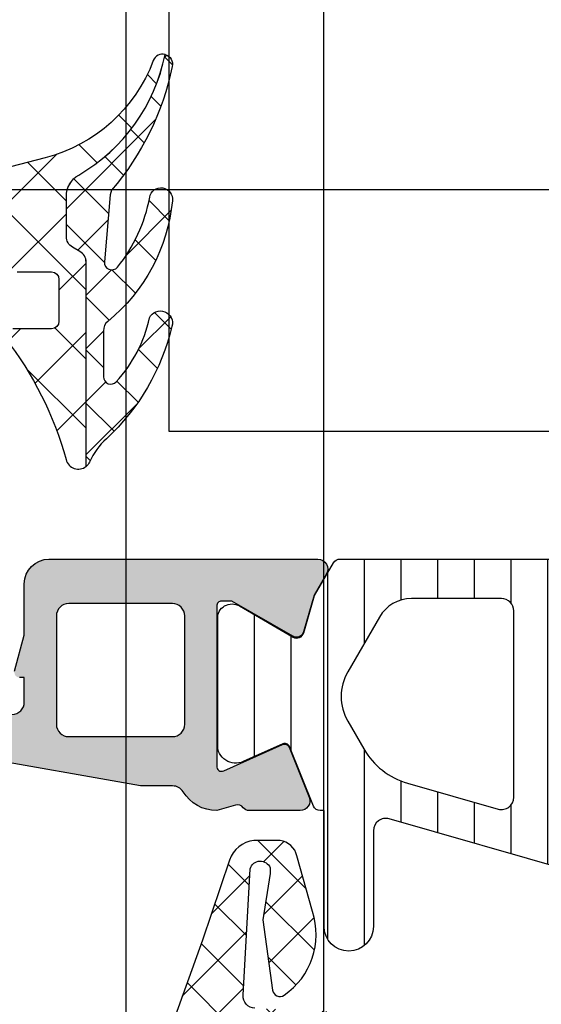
# Model space of a CAD drawing. Header units: millimetres. Extents: x 373037 to 682063, y 76092 to 274210.
# Tile 60 of 256: x 655059 to 655080, y 255485 to 255525. Entities that reach past the tile are written whole.
import ezdxf

# ---------------------------------------------------------------- set-up
doc = ezdxf.new("R2010")
doc.units = ezdxf.units.MM
doc.header["$LTSCALE"] = 100
doc.layers.add('PUDORYS', color=253, linetype='CONTINUOUS')
pattern_1 = [(135, (679960.638258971, 248348.1544064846), (-1.077630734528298, -1.077630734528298), []), (225, (679960.638258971, 248348.1544064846), (1.077630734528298, -1.077630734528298), [])]

msp = doc.modelspace()

# ---------------------------------------------------------------- hatches: boundary and pattern name
at = {"layer": 'PUDORYS', "true_color": 0x939598}
h = msp.add_hatch(dxfattribs=at)
h.set_pattern_fill('ANSI37', color=252, scale=0.625, angle=90, style=0)
h.set_pattern_definition([(135, (679960.638258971, 248348.1544064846), (-1.403165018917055, -1.403165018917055), []), (225, (679960.638258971, 248348.1544064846), (1.403165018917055, -1.403165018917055), [])])
edge = h.paths.add_edge_path()
edge.add_ellipse((655060.4407174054, 255512.0412531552), major_axis=(-5.039467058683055, 0), ratio=1, start_angle=299.7917844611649, end_angle=355.03553873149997, ccw=False)
edge.add_ellipse((655058.0859171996, 255516.1543376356), major_axis=(-0.3000000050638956, 0), ratio=1, start_angle=270.00069262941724, end_angle=299.7921729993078, ccw=False)
edge.add_line((655058.0859135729, 255516.4543376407), (655058.620197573, 255516.4543406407))
edge.add_ellipse((655058.6201988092, 255516.154340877), major_axis=(-0.2999997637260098, 0), ratio=1, start_angle=179.9999548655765, end_angle=270.0002360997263, ccw=False)
edge.add_line((655058.920198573, 255516.1543406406), (655058.920198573, 255514.6043436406))
edge.add_ellipse((655059.2202092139, 255514.6043512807), major_axis=(-0.3000106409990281, 0), ratio=1, start_angle=0.001459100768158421, end_angle=89.99567606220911)
edge.add_line((655059.220186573, 255514.3043406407), (655060.620168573, 255514.3043296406))
edge.add_ellipse((655060.6201657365, 255514.0043398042), major_axis=(-0.2999898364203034, 0), ratio=1, start_angle=180.0003507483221, end_angle=269.99945826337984, ccw=False)
edge.add_line((655060.9201555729, 255514.0043416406), (655060.9201555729, 255512.3043296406))
edge.add_ellipse((655060.6201454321, 255512.3043367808), major_axis=(-0.3000101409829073, 0), ratio=1, start_angle=90.00441943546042, end_angle=179.9986363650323, ccw=False)
edge.add_line((655060.620168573, 255512.0043266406), (655059.056337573, 255512.0043376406))
edge.add_ellipse((655059.0234805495, 255511.7031785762), major_axis=(-0.3029461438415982, 0), ratio=1, start_angle=-96.2264509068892, end_angle=13.4835772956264)
edge.add_ellipse((655047.7075162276, 255502.9982554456), major_axis=(-14.00076634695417, 0), ratio=1, start_angle=195.3017322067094, end_angle=218.0756200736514, ccw=False)
edge.add_ellipse((655061.699754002, 255506.8049690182), major_axis=(-0.5004721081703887, 0), ratio=1, start_angle=12.91760853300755, end_angle=129.8066343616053)
edge.add_line((655062.020155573, 255506.4205016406), (655062.020155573, 255514.7037806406))
edge.add_ellipse((655061.5201558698, 255514.7037801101), major_axis=(-0.4999997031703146, 0), ratio=1, start_angle=180.0000607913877, end_angle=240.0000196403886)
edge.add_line((655061.770155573, 255515.1367926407), (655061.470155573, 255515.3099986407))
edge.add_ellipse((655061.720155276, 255515.7430111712), major_axis=(-0.4999997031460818, 0), ratio=1, start_angle=6.0804727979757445e-05, end_angle=60.000019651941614, ccw=False)
edge.add_line((655061.220155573, 255515.7430106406), (655061.220155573, 255517.3723586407))
edge.add_ellipse((655062.2201549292, 255517.3723594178), major_axis=(-0.9999993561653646, 0), ratio=1, start_angle=-59.94966113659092, end_angle=4.452966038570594e-05, ccw=False)
edge.add_ellipse((655058.0638281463, 255524.5567401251), major_axis=(-7.300023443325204, 0), ratio=1, start_angle=120.0503545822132, end_angle=168.7144463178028)
edge.add_ellipse((655065.1201651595, 255522.7415080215), major_axis=(-0.3999905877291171, 0), ratio=1, start_angle=255.147024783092, end_angle=339.4981705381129)
edge.add_ellipse((655058.7710670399, 255525.115574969), major_axis=(-6.378448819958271, 0), ratio=1, start_angle=104.45259778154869, end_angle=159.4981254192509, ccw=False)
edge.add_line((655060.362993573, 255518.9389756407), (655058.9522865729, 255518.5753886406))
edge.add_line((655058.952286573, 255518.5753886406), (655058.0895855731, 255518.3652756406))
edge.add_ellipse((655059.4201506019, 255513.0286529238), major_axis=(-5.499995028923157, 0), ratio=1, start_angle=-76.0000450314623, end_angle=3.42019121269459e-05)
edge.add_line((655053.9201555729, 255513.0286496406), (655053.9201555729, 255500.6106216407))
edge.add_line((655053.9201555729, 255500.6106216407), (655054.207774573, 255499.2475646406))
edge.add_ellipse((655053.7185482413, 255499.1443320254), major_axis=(-0.4999993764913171, 0), ratio=1, start_angle=130.283751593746, end_angle=191.9153007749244, ccw=False)
edge.add_line((655054.041834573, 255498.7629066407), (655052.185226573, 255497.1892956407))
edge.add_ellipse((655052.6701560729, 255496.6171566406), major_axis=(-0.7499997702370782, 0), ratio=1, start_angle=-49.71629384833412, end_angle=130.2837061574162)
edge.add_line((655053.155085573, 255496.0450176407), (655055.466729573, 255498.0043036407))
edge.add_ellipse((655054.8201574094, 255498.7671552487), major_axis=(-0.9999990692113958, 0), ratio=1, start_angle=130.2836986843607, end_angle=191.9152478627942)
edge.add_line((655055.7986105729, 255498.9736196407), (655055.4201555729, 255500.7671566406))
edge.add_line((655055.4201555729, 255500.7671566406), (655055.4201555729, 255512.4773576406))
h = msp.add_hatch(dxfattribs=at)
h.set_pattern_fill('ANSI37', color=252, scale=0.48, angle=90, style=0)
h.set_pattern_definition(pattern_1)
edge = h.paths.add_edge_path()
edge.add_arc((655063.2211548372, 255511.9154510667), 0.4999992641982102, 129.4073371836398, 179.999934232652)
edge.add_line((655062.7211555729, 255511.9154516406), (655062.7211555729, 255510.0533546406))
edge.add_arc((655063.0211557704, 255510.0533549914), 0.3000001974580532, 180.00006699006, 317.3578430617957)
edge.add_arc((655059.1473608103, 255513.6207697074), 5.566188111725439, 317.3577388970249, 347.8089673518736)
edge.add_arc((655065.0314370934, 255512.2374757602), 0.4897187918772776, -17.01397228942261, 154.8827571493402, ccw=False)
edge.add_arc((655056.6916792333, 255514.1833670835), 9.052420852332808, 312.79332113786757, 346.6565612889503, ccw=False)
edge.add_arc((655064.8795594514, 255505.3391903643), 2.999999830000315, 132.7932868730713, 155.2450969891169)
edge.add_arc((655061.7007533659, 255506.8049725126), 0.500475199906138, 309.8064341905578, 335.2448242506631, ccw=False)
edge.add_line((655062.021155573, 255506.4205016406), (655062.021155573, 255514.7037806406))
edge.add_arc((655061.5211558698, 255514.7037801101), 0.4999997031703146, 6.079138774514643e-05, 60.00001964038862)
edge.add_line((655061.771155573, 255515.1367926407), (655061.4711555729, 255515.3099986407))
edge.add_arc((655061.721155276, 255515.7430111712), 0.4999997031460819, 180.000060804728, 240.0000196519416, ccw=False)
edge.add_line((655061.2211555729, 255515.7430106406), (655061.2211555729, 255517.3723586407))
edge.add_arc((655062.2211549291, 255517.3723594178), 0.9999993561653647, 120.05033886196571, 180.0000445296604, ccw=False)
edge.add_arc((655058.0648281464, 255524.5567401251), 7.300023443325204, 300.0503545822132, 348.714446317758)
edge.add_arc((655065.1211652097, 255522.7415075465), 0.3999910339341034, -15.001276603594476, 75.14704919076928, ccw=False)
edge.add_arc((655054.6016611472, 255524.8682280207), 11.13157184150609, 319.41303872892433, 348.4423422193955, ccw=False)
edge.add_line((655063.055192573, 255517.6260116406), (655062.997491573, 255517.4337946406))
edge.add_line((655062.997491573, 255517.4337946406), (655062.7596535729, 255514.7165876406))
edge.add_arc((655063.0585108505, 255514.6904286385), 0.2999999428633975, 174.9976449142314, 320.9690488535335)
edge.add_arc((655058.3782847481, 255518.4846006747), 6.324969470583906, 320.9689666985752, 349.5200292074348)
edge.add_arc((655065.0561205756, 255517.2557233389), 0.4650353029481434, -7.528137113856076, 170.2920262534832, ccw=False)
edge.add_arc((655058.2997882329, 255517.9052221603), 7.252239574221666, 309.40751088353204, 354.3783283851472, ccw=False)
h = msp.add_hatch(color=252, dxfattribs=at)
edge = h.paths.add_edge_path(flags=16)
edge.add_line((655061.316370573, 255495.4544816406), (655065.516120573, 255495.4544816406))
edge.add_ellipse((655065.5161209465, 255495.954481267), major_axis=(-0.4999996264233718, 0), ratio=1, start_angle=89.99995719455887, end_angle=180.0000428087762)
edge.add_line((655066.016120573, 255495.9544816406), (655066.016120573, 255500.3545056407))
edge.add_ellipse((655065.5161209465, 255500.3545060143), major_axis=(-0.4999996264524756, 0), ratio=1, start_angle=179.9999571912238, end_angle=270.0000428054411)
edge.add_line((655065.516120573, 255500.8545056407), (655061.316371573, 255500.8545056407))
edge.add_ellipse((655061.316372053, 255500.3545051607), major_axis=(-0.5000004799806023, 0), ratio=1, start_angle=270.0000550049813, end_angle=359.9999449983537)
edge.add_line((655060.816371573, 255500.3545056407), (655060.816370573, 255495.9544816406))
edge.add_ellipse((655061.3163701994, 255495.954481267), major_axis=(-0.4999996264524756, 0), ratio=1, start_angle=-4.280877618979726e-05, end_angle=90.00004280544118)
edge = h.paths.add_edge_path()
edge.add_line((655064.229774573, 255493.4561006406), (655057.466774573, 255494.6558606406))
edge.add_arc((655057.8161189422, 255496.6251122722), 1.999998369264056, 179.9999607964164, 259.9404098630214, ccw=False)
edge.add_line((655055.816120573, 255496.6251136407), (655055.816120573, 255500.7900866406))
edge.add_line((655055.816120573, 255500.7900866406), (655056.276401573, 255502.5078756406))
edge.add_arc((655056.469586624, 255502.4561117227), 0.1999999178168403, 90.00001460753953, 164.9999613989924, ccw=False)
edge.add_line((655056.469586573, 255502.6561116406), (655056.916120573, 255502.6561116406))
edge.add_arc((655056.9161209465, 255502.1561120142), 0.4999996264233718, -4.280877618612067e-05, 90.00004280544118, ccw=False)
edge.add_line((655057.416120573, 255502.1561116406), (655057.416120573, 255496.8561116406))
edge.add_arc((655057.9161201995, 255496.856111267), 0.4999996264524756, 179.9999571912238, 270.0000428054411)
edge.add_line((655057.916120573, 255496.3561116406), (655059.016370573, 255496.3561116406))
edge.add_arc((655059.016370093, 255496.8561121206), 0.5000004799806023, 270.0000550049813, 359.9999449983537)
edge.add_line((655059.516370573, 255496.8561116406), (655059.516370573, 255497.8561116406))
edge.add_line((655059.516370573, 255497.8561116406), (655059.3163705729, 255497.8561116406))
edge.add_arc((655059.316370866, 255498.0561117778), 0.2000001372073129, 164.9999945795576, 269.99991606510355, ccw=False)
edge.add_line((655059.1231855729, 255498.1078756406), (655059.5163715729, 255499.5752636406))
edge.add_line((655059.516371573, 255499.5752636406), (655059.516371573, 255501.6561116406))
edge.add_arc((655060.516372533, 255501.6561106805), 1.000000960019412, 90.00005500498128, 179.9999449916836, ccw=False)
edge.add_line((655060.516371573, 255502.6561116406), (655071.4158735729, 255502.6561116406))
edge.add_arc((655071.4158738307, 255502.2561113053), 0.400000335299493, -29.999916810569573, 90.00003691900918, ccw=False)
edge.add_line((655071.7622845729, 255502.0561116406), (655071.2641185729, 255501.1932636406))
edge.add_line((655071.2641185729, 255501.1932636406), (655070.8362485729, 255499.7011026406))
edge.add_arc((655070.5478697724, 255499.783794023), 0.3000003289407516, 239.8207587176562, 343.9999831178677, ccw=False)
edge.add_line((655070.397057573, 255499.5244566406), (655067.931446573, 255500.9561916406))
edge.add_line((655067.931446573, 255500.9561916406), (655067.5110275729, 255500.9561916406))
edge.add_arc((655067.5075350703, 255500.76462336), 0.1916001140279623, 88.95554996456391, 182.5222218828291)
edge.add_line((655067.316120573, 255500.7561916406), (655067.316120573, 255494.2667526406))
edge.add_arc((655067.515287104, 255494.248514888), 0.1999998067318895, 174.7679954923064, 294.1409481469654)
edge.add_line((655067.597083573, 255494.0660066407), (655069.980768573, 255495.1343276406))
edge.add_arc((655070.0625653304, 255494.9518190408), 0.2000002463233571, 21.973797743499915, 114.14098223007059, ccw=False)
edge.add_line((655070.248036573, 255495.0266556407), (655071.064396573, 255493.0034276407))
edge.add_arc((655070.6934546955, 255492.8537545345), 0.3999998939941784, -90.00001754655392, 21.973817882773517, ccw=False)
edge.add_line((655070.6934545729, 255492.4537546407), (655068.629307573, 255492.4537536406))
edge.add_arc((655068.6293067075, 255492.7537532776), 0.2999996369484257, 217.9049134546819, 270.00016529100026, ccw=False)
edge.add_arc((655068.1558871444, 255492.3851427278), 0.3000002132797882, 37.90465251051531, 105.9998620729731)
edge.add_line((655068.073196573, 255492.6735216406), (655067.315307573, 255492.4561996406))
edge.add_arc((655067.3153071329, 255494.0561986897), 1.599999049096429, 211.5923944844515, 270.0000157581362, ccw=False)
edge.add_arc((655065.5265350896, 255492.9560666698), 0.499999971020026, 31.59233596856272, 89.99845491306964)
edge.add_line((655065.526548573, 255493.4560666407), (655064.2297745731, 255493.4561006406))
h = msp.add_hatch(dxfattribs=at)
h.set_pattern_fill('ANSI31', color=252, scale=0.468, angle=45, style=0)
h.set_pattern_definition([(90, (679960.638258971, 248348.1544064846), (-1.4859, 3.33066907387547e-16), [])])
edge = h.paths.add_edge_path(flags=16)
edge.add_line((655073.908633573, 255500.3062376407), (655072.625271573, 255498.0835276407))
edge.add_ellipse((655074.3569965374, 255497.0836552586), major_axis=(-1.999654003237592, 0), ratio=1, start_angle=-30.00150144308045, end_angle=29.99995422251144)
edge.add_line((655072.625244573, 255496.0838296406), (655073.277372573, 255494.9543116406))
edge.add_ellipse((655075.8754527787, 255496.4543147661), major_axis=(-3.000005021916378, 0), ratio=1, start_angle=30.00001355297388, end_angle=73.99994528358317)
edge.add_line((655075.048536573, 255493.5705256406), (655078.719558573, 255492.5178776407))
edge.add_ellipse((655078.8573773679, 255492.9985086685), major_axis=(-0.5000002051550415, 0), ratio=1, start_angle=73.99999279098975, end_angle=180.0007989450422)
edge.add_line((655079.3573775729, 255492.9985156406), (655079.357267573, 255500.5562686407))
edge.add_ellipse((655078.8572677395, 255500.5562588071), major_axis=(-0.4999998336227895, 0), ratio=1, start_angle=180.0011268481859, end_angle=270.0008212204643)
edge.add_line((655078.857260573, 255501.0562586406), (655075.2076115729, 255501.0562026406))
edge.add_ellipse((655075.2076510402, 255499.5562033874), major_axis=(-1.49999925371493, 0), ratio=1, start_angle=270.0015075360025, end_angle=329.9984727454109)
edge = h.paths.add_edge_path(flags=16)
edge.add_line((655080.957269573, 255500.5562866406), (655080.9573965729, 255492.2529566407))
edge.add_ellipse((655081.4573968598, 255492.2529648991), major_axis=(-0.5000002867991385, 0), ratio=1, start_angle=0.0009463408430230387, end_angle=74.0000560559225)
edge.add_line((655081.319578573, 255491.7723336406), (655087.272340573, 255490.0654066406))
edge.add_ellipse((655087.4101595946, 255490.5460373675), major_axis=(-0.4999999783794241, 0), ratio=1, start_angle=73.99995830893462, end_angle=180.0009480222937)
edge.add_line((655087.910159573, 255490.5460456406), (655087.909989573, 255500.5563996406))
edge.add_ellipse((655087.4099893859, 255500.5563874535), major_axis=(-0.5000001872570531, 0), ratio=1, start_angle=180.0013965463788, end_angle=270.0008952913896)
edge.add_line((655087.409981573, 255501.0563876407), (655081.457261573, 255501.0562976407))
edge.add_ellipse((655081.457269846, 255500.5562973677), major_axis=(-0.5000002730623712, 0), ratio=1, start_angle=-89.99905199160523, end_angle=0.001229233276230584)
edge = h.paths.add_edge_path(flags=16)
edge.add_line((655095.274293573, 255490.0072506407), (655097.108182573, 255493.1836406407))
edge.add_ellipse((655094.5101028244, 255494.6836405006), major_axis=(-3.000002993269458, 0), ratio=1, start_angle=150.0000360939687, end_angle=210.0014917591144)
edge.add_line((655097.1081425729, 255496.1837096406), (655094.727647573, 255500.3065926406))
edge.add_ellipse((655093.4286292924, 255499.5565569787), major_axis=(-1.500000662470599, 0), ratio=1, start_angle=210.0015583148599, end_angle=270.0015171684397)
edge.add_line((655093.428589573, 255501.0565576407), (655090.009975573, 255501.0564666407))
edge.add_ellipse((655090.009989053, 255500.5564671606), major_axis=(-0.4999994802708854, 0), ratio=1, start_angle=-89.99845529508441, end_angle=0.001434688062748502)
edge.add_line((655089.5099895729, 255500.5564546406), (655089.5101705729, 255490.2571396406))
edge.add_ellipse((655090.5101709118, 255490.2571579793), major_axis=(-1.000000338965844, 0), ratio=1, start_angle=0.001050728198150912, end_angle=90.00152757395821)
edge.add_line((655090.510197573, 255489.2571576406), (655093.975295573, 255489.2572506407))
edge.add_ellipse((655093.9752553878, 255490.7572507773), major_axis=(-1.500000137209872, 0), ratio=1, start_angle=90.00153496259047, end_angle=149.999996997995)
edge = h.paths.add_edge_path()
edge.add_line((655097.122099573, 255487.6573826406), (655090.569036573, 255487.6571606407))
edge.add_arc((655090.5688697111, 255492.6571583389), 4.999997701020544, 253.99997624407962, 270.0019120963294, ccw=False)
edge.add_line((655089.190681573, 255487.8508526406), (655074.304263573, 255492.1194636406))
edge.add_arc((655074.1664450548, 255491.6388332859), 0.4999994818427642, 74.0000020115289, 180.0000739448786)
edge.add_line((655073.666445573, 255491.6388326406), (655073.666445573, 255487.7554586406))
edge.add_arc((655072.666445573, 255487.7554386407), 1.000000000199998, -179.99885408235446, 0.0011459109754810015, ccw=False)
edge.add_line((655071.666445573, 255487.7554186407), (655071.6662575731, 255492.4537546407))
edge.add_line((655071.6662575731, 255492.4537546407), (655071.510205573, 255492.4537546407))
edge.add_arc((655071.5102049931, 255492.7537546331), 0.2999999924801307, 201.97384587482, 270.000110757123, ccw=False)
edge.add_line((655071.231998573, 255492.6414996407), (655070.258811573, 255495.0534016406))
edge.add_arc((655070.0733403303, 255494.9785650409), 0.2000002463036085, 21.97379770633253, 114.1409822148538)
edge.add_line((655069.991543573, 255495.1610736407), (655068.392858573, 255494.4445736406))
edge.add_arc((655068.0861203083, 255495.1289793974), 0.7499997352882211, 179.9999814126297, 294.1410584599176, ccw=False)
edge.add_line((655067.336120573, 255495.1289796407), (655067.336120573, 255500.2365286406))
edge.add_arc((655067.9361204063, 255500.2365285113), 0.5999998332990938, 59.85707513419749, 179.9999876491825, ccw=False)
edge.add_line((655068.237415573, 255500.7553936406), (655070.409372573, 255499.4941776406))
edge.add_arc((655070.5600208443, 255499.7536102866), 0.3000003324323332, 239.8569693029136, 343.9999309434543)
edge.add_line((655070.848399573, 255499.6709186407), (655071.2826665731, 255501.1853906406))
edge.add_line((655071.2826665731, 255501.1853906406), (655072.045214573, 255502.5061626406))
edge.add_arc((655072.3050217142, 255502.3561619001), 0.2999999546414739, 87.53669520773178, 149.999831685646, ccw=False)
edge.add_line((655072.317915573, 255502.6558846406), (655096.307569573, 255502.6558846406))
edge.add_arc((655096.3275242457, 255502.356548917), 0.3000001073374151, 30.0001477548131, 93.81387623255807, ccw=False)
edge.add_line((655096.587331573, 255502.5065496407), (655097.349899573, 255501.1857436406))
edge.add_line((655097.349899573, 255501.1857436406), (655097.7841665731, 255499.6712726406))
edge.add_arc((655098.0725456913, 255499.7539637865), 0.3000005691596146, 195.9999567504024, 300.1429184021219)
edge.add_line((655098.2231935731, 255499.4945306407), (655100.395149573, 255500.7557466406))
edge.add_arc((655100.6964452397, 255500.2368812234), 0.6000003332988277, 3.984274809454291e-05, 120.14295235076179, ccw=False)
edge.add_line((655101.296445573, 255500.2368816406), (655101.296445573, 255490.3332816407))
edge.add_arc((655100.5464455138, 255490.3332808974), 0.750000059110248, -114.14102026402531, 5.678483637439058e-05, ccw=False)
edge.add_line((655100.239707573, 255489.6488746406), (655098.641022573, 255490.3653746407))
edge.add_arc((655098.5592258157, 255490.1828660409), 0.2000002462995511, 65.85901778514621, 158.0262022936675)
edge.add_line((655098.373754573, 255490.2577026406), (655097.400295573, 255487.8451276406))
edge.add_arc((655097.1220897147, 255487.9573818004), 0.2999991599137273, 270.00188278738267, 338.02626145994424, ccw=False)
h = msp.add_hatch(dxfattribs=at)
h.set_pattern_fill('ANSI37', color=252, scale=0.48, angle=90, style=0)
h.set_pattern_definition(pattern_1)
edge = h.paths.add_edge_path(flags=16)
edge.add_line((655070.418878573, 255471.9900438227), (655070.518622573, 255470.5971898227))
edge.add_arc((655069.9201556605, 255470.5543323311), 0.5999995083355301, -90.00000835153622, 4.096080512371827, ccw=False)
edge.add_arc((655069.9201554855, 255470.5543323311), 0.5999995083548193, 175.9039194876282, 270.00000835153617, ccw=False)
edge.add_line((655069.321688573, 255470.5971898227), (655069.421432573, 255471.9900438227))
edge.add_arc((655069.9201555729, 255471.9543293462), 0.5000001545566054, 4.0960644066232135, 175.9039355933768, ccw=False)
edge = h.paths.add_edge_path(flags=16)
edge.add_arc((655068.3201589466, 255475.1543374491), 0.4999996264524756, -90.00004280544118, 4.280877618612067e-05, ccw=False)
edge.add_line((655068.320158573, 255474.6543378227), (655064.726473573, 255474.6543378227))
edge.add_arc((655064.726473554, 255475.1543381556), 0.5000003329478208, 156.7819734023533, 270.00000216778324, ccw=False)
edge.add_line((655064.266967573, 255475.3514538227), (655066.982845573, 255481.6825558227))
edge.add_arc((655067.4423509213, 255481.485439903), 0.4999998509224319, 87.49988937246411, 156.7819182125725, ccw=False)
edge.add_line((655067.464161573, 255481.9849638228), (655068.3419685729, 255481.9466378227))
edge.add_arc((655068.3201590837, 255481.4471142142), 0.4999994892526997, -4.4863182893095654e-05, 87.50002088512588, ccw=False)
edge.add_line((655068.820158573, 255481.4471138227), (655068.820158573, 255475.1543378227))
edge = h.paths.add_edge_path(flags=16)
edge.add_line((655093.874077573, 255480.5624998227), (655098.022747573, 255471.6656468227))
edge.add_arc((655097.5695938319, 255471.4543376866), 0.4999998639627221, -90.00002967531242, 25.000007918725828, ccw=False)
edge.add_line((655097.569593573, 255470.9543378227), (655088.220158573, 255470.9543378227))
edge.add_arc((655088.2201581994, 255471.4543374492), 0.4999996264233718, 179.9999571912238, 270.0000428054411, ccw=False)
edge.add_line((655087.720158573, 255471.4543378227), (655087.720158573, 255480.5782608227))
edge.add_arc((655088.2201586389, 255480.5782606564), 0.5000000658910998, 87.49997275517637, 179.999980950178, ccw=False)
edge.add_line((655088.241968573, 255481.0777848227), (655093.442732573, 255480.8507148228))
edge.add_arc((655093.4209228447, 255480.3511894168), 0.5000012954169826, 25.000091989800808, 87.50000251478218, ccw=False)
edge = h.paths.add_edge_path(flags=16)
edge.add_arc((655085.0201589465, 255471.4543374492), 0.4999996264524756, -90.00004280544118, 4.280877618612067e-05, ccw=False)
edge.add_line((655085.020158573, 255470.9543378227), (655077.8201585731, 255470.9543378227))
edge.add_arc((655077.8201581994, 255471.4543374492), 0.4999996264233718, 179.9999571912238, 270.0000428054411, ccw=False)
edge.add_line((655077.320158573, 255471.4543378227), (655077.320158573, 255472.6543378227))
edge.add_arc((655075.3201600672, 255472.6543393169), 1.999998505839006, 359.9999571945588, 450.0000428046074)
edge.add_line((655075.320158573, 255474.6543378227), (655071.520158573, 255474.6543378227))
edge.add_arc((655071.5201581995, 255475.1543374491), 0.4999996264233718, 179.9999571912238, 270.0000428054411, ccw=False)
edge.add_line((655071.020158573, 255475.1543378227), (655071.020158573, 255481.3073988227))
edge.add_arc((655071.520158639, 255481.3073986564), 0.5000000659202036, 87.49997275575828, 179.9999809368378, ccw=False)
edge.add_line((655071.541968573, 255481.8069228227), (655077.041968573, 255481.5667878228))
edge.add_arc((655077.0201590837, 255481.0672642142), 0.4999994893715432, -4.4863182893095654e-05, 87.50002087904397, ccw=False)
edge.add_line((655077.520158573, 255481.0672638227), (655077.520158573, 255475.7543378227))
edge.add_arc((655078.620158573, 255475.7543378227), 1.100000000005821, 180, 360)
edge.add_line((655079.720158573, 255475.7543378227), (655079.720158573, 255480.9275488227))
edge.add_arc((655080.2201586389, 255480.9275486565), 0.5000000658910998, 87.49997275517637, 179.999980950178, ccw=False)
edge.add_line((655080.241968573, 255481.4270728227), (655085.041968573, 255481.2174998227))
edge.add_arc((655085.0201590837, 255480.7179762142), 0.4999994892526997, -4.4863182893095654e-05, 87.50002088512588, ccw=False)
edge.add_line((655085.520158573, 255480.7179758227), (655085.520158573, 255471.4543378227))
edge = h.paths.add_edge_path()
edge.add_line((655100.233211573, 255472.8407948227), (655096.135362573, 255481.6286608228))
edge.add_ellipse((655093.4164372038, 255480.3608033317), major_axis=(-3.000002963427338, 0), ratio=1, start_angle=205.0000306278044, end_angle=267.4999411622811)
edge.add_line((655093.547298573, 255483.3579508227), (655092.8983485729, 255483.3862848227))
edge.add_ellipse((655092.9201580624, 255483.8858084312), major_axis=(-0.4999994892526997, 0), ratio=1, start_angle=-4.4863182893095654e-05, end_angle=87.50002088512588, ccw=False)
edge.add_line((655092.420158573, 255483.8858088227), (655092.420158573, 255484.8543378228))
edge.add_ellipse((655092.3201586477, 255484.8543378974), major_axis=(-0.09999992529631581, 0), ratio=1, start_angle=179.9999572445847, end_angle=270.0000428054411)
edge.add_line((655092.320158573, 255484.9543378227), (655091.720158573, 255484.9543378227))
edge.add_ellipse((655091.7201584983, 255484.8543378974), major_axis=(-0.09999992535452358, 0), ratio=1, start_angle=-90.0000428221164, end_angle=4.275541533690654e-05)
edge.add_line((655091.6201585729, 255484.8543378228), (655091.6201585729, 255483.9512998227))
edge.add_ellipse((655091.120158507, 255483.9512999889), major_axis=(-0.5000000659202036, 0), ratio=1, start_angle=87.49997275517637, end_angle=179.9999809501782, ccw=False)
edge.add_line((655091.098348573, 255483.4517758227), (655082.198054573, 255483.8456138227))
edge.add_ellipse((655082.2201586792, 255484.3451250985), major_axis=(-0.500000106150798, 0), ratio=1, start_angle=-8.298944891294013e-05, end_angle=87.46623077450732, ccw=False)
edge.add_line((655081.720158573, 255484.3451258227), (655081.720158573, 255484.9543378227))
edge.add_ellipse((655081.6201586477, 255484.9543378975), major_axis=(-0.0999999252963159, 0), ratio=1, start_angle=179.9999571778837, end_angle=270.0000428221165)
edge.add_line((655081.6201585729, 255485.0543378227), (655081.0201585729, 255485.0543378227))
edge.add_ellipse((655081.0201584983, 255484.9543378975), major_axis=(-0.09999992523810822, 0), ratio=1, start_angle=-90.00004280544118, end_angle=4.282211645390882e-05)
edge.add_line((655080.920158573, 255484.9543378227), (655080.920158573, 255484.4247758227))
edge.add_ellipse((655080.4201580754, 255484.424775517), major_axis=(-0.500000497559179, 0), ratio=1, start_angle=87.4663020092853, end_angle=180.0000350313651, ccw=False)
edge.add_line((655080.398054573, 255483.9252638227), (655068.857829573, 255484.4359198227))
edge.add_ellipse((655068.8796391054, 255484.9354444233), major_axis=(-0.5000004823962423, 0), ratio=1, start_angle=-3.217057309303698, end_angle=87.50002091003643, ccw=False)
edge.add_line((655068.380426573, 255484.9635038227), (655068.668989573, 255490.0972468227))
edge.add_ellipse((655069.0794075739, 255489.9816913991), major_axis=(-0.4263754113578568, 0), ratio=1, start_angle=200.7589723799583, end_angle=344.27514552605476, ccw=False)
edge.add_line((655069.478102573, 255490.1328148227), (655069.476862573, 255489.9002118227))
edge.add_line((655069.4768625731, 255489.9002118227), (655069.178724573, 255488.0176328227))
edge.add_line((655069.178724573, 255488.0176328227), (655069.579150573, 255485.1683478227))
edge.add_ellipse((655069.876231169, 255485.2100984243), major_axis=(-0.2999999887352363, 0), ratio=1, start_angle=7.999744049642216, end_angle=124.597746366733)
edge.add_ellipse((655068.3431177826, 255487.4326695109), major_axis=(-3.000047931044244, 0), ratio=1, start_angle=124.5976412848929, end_angle=198.0084245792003)
edge.add_line((655071.196196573, 255488.3601548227), (655070.562620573, 255490.6150458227))
edge.add_ellipse((655069.787408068, 255490.4541162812), major_axis=(-0.791740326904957, 0), ratio=1, start_angle=191.7276897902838, end_angle=263.2016537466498)
edge.add_line((655069.881130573, 255491.2402898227), (655068.822920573, 255491.2415108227))
edge.add_ellipse((655068.9520448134, 255490.0624245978), major_axis=(-1.186135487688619, 0), ratio=1, start_angle=276.249678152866, end_angle=341.3444235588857)
edge.add_line((655067.828230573, 255490.4418438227), (655066.733897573, 255487.2005038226))
edge.add_line((655066.733897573, 255487.2005038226), (655063.844119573, 255479.1507088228))
edge.add_line((655063.844119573, 255479.1507088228), (655059.511310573, 255469.2528318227))
edge.add_ellipse((655059.9703195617, 255469.0545617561), major_axis=(-0.5000002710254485, 0), ratio=1, start_angle=-23.36204948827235, end_angle=89.93342362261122)
edge.add_line((655059.969738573, 255468.5545618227), (655060.5164395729, 255468.5539268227))
edge.add_ellipse((655060.5170198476, 255469.0539269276), major_axis=(-0.5000004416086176, 0), ratio=1, start_angle=89.93350547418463, end_angle=156.0791754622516)
edge.add_line((655060.974073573, 255468.8511898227), (655062.375829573, 255472.0551928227))
edge.add_ellipse((655063.2919706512, 255471.6543384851), major_axis=(-0.9999993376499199, 0), ratio=1, start_angle=269.9999471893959, end_angle=336.36838527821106, ccw=False)
edge.add_line((655063.291971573, 255472.6543378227), (655068.519913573, 255472.6543378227))
edge.add_line((655068.519913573, 255472.6543378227), (655068.5199225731, 255470.8548588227))
edge.add_line((655068.519922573, 255470.8548588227), (655068.005121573, 255470.7169168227))
edge.add_ellipse((655068.1198868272, 255470.4397628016), major_axis=(-0.2999756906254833, 0), ratio=1, start_angle=-67.50629974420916, end_angle=22.50356669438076)
edge.add_line((655067.842752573, 255470.3249498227), (655068.691919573, 255469.0548228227))
edge.add_ellipse((655069.5577837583, 255469.5545435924), major_axis=(-0.9997207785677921, 0), ratio=1, start_angle=29.99076069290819, end_angle=90.00761184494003)
edge.add_line((655069.557916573, 255468.5548228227), (655070.282277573, 255468.5548538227))
edge.add_ellipse((655070.2820695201, 255469.5545916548), major_axis=(-0.9997378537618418, 0), ratio=1, start_angle=90.01192367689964, end_angle=150.0086750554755)
edge.add_line((655071.147943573, 255469.0548538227), (655071.997110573, 255470.3249498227))
edge.add_ellipse((655071.7199630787, 255470.4397617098), major_axis=(-0.2999875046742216, 0), ratio=1, start_angle=157.4975938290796, end_angle=247.5013961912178)
edge.add_line((655071.834756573, 255470.7169168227), (655071.319940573, 255470.8548888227))
edge.add_line((655071.319940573, 255470.8548888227), (655071.319932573, 255472.6543378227))
edge.add_line((655071.319932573, 255472.6543378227), (655074.5201595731, 255472.6543378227))
edge.add_ellipse((655074.5201597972, 255472.3543380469), major_axis=(-0.2999997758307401, 0), ratio=1, start_angle=179.9999572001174, end_angle=270.0000428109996, ccw=False)
edge.add_line((655074.820159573, 255472.3543378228), (655074.820159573, 255469.0543418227))
edge.add_ellipse((655075.3201591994, 255469.0543414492), major_axis=(-0.4999996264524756, 0), ratio=1, start_angle=-4.280877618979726e-05, end_angle=90.00004280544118)
edge.add_line((655075.320159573, 255468.5543418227), (655102.2177815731, 255468.5543418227))
edge.add_line((655102.2177815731, 255468.5543418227), (655103.112899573, 255470.1047338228))
edge.add_ellipse((655102.6798870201, 255470.3547339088), major_axis=(-0.4999999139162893, 0), ratio=1, start_angle=149.9999829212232, end_angle=269.9999366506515)
edge.add_line((655102.679887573, 255470.8547338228), (655102.679887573, 255472.5521048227))
edge.add_line((655102.679887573, 255472.5521048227), (655100.686365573, 255472.5521048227))
edge.add_ellipse((655100.6863652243, 255473.0521050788), major_axis=(-0.5000002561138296, 0), ratio=1, start_angle=25.00012859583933, end_angle=90.00003995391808, ccw=False)
h = msp.add_hatch(dxfattribs=at)
h.set_pattern_fill('ANSI37', color=252, scale=0.48, angle=90, style=0)
h.set_pattern_definition(pattern_1)
edge = h.paths.add_edge_path(flags=16)
edge.add_line((655070.418878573, 255471.9900436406), (655070.518622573, 255470.5971896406))
edge.add_arc((655069.9201556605, 255470.554332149), 0.5999995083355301, -90.00000835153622, 4.096080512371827, ccw=False)
edge.add_arc((655069.9201554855, 255470.554332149), 0.5999995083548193, 175.9039194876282, 270.00000835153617, ccw=False)
edge.add_line((655069.321688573, 255470.5971896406), (655069.421432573, 255471.9900436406))
edge.add_arc((655069.9201555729, 255471.9543291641), 0.5000001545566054, 4.0960644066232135, 175.9039355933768, ccw=False)
edge = h.paths.add_edge_path(flags=16)
edge.add_arc((655068.3201589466, 255475.154337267), 0.4999996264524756, -90.00004280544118, 4.280877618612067e-05, ccw=False)
edge.add_line((655068.320158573, 255474.6543376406), (655064.726473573, 255474.6543376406))
edge.add_arc((655064.726473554, 255475.1543379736), 0.5000003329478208, 156.7819734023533, 270.00000216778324, ccw=False)
edge.add_line((655064.266967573, 255475.3514536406), (655066.982845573, 255481.6825556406))
edge.add_arc((655067.4423509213, 255481.4854397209), 0.4999998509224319, 87.49988937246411, 156.7819182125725, ccw=False)
edge.add_line((655067.464161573, 255481.9849636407), (655068.3419685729, 255481.9466376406))
edge.add_arc((655068.3201590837, 255481.4471140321), 0.4999994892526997, -4.4863182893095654e-05, 87.50002088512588, ccw=False)
edge.add_line((655068.820158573, 255481.4471136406), (655068.820158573, 255475.1543376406))
edge = h.paths.add_edge_path(flags=16)
edge.add_line((655093.874077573, 255480.5624996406), (655098.022747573, 255471.6656466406))
edge.add_arc((655097.5695938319, 255471.4543375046), 0.4999998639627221, -90.00002967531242, 25.000007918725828, ccw=False)
edge.add_line((655097.569593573, 255470.9543376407), (655088.220158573, 255470.9543376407))
edge.add_arc((655088.2201581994, 255471.4543372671), 0.4999996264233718, 179.9999571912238, 270.0000428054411, ccw=False)
edge.add_line((655087.720158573, 255471.4543376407), (655087.720158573, 255480.5782606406))
edge.add_arc((655088.2201586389, 255480.5782604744), 0.5000000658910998, 87.49997275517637, 179.999980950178, ccw=False)
edge.add_line((655088.241968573, 255481.0777846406), (655093.442732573, 255480.8507146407))
edge.add_arc((655093.4209228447, 255480.3511892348), 0.5000012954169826, 25.000091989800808, 87.50000251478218, ccw=False)
edge = h.paths.add_edge_path(flags=16)
edge.add_arc((655085.0201589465, 255471.4543372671), 0.4999996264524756, -90.00004280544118, 4.280877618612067e-05, ccw=False)
edge.add_line((655085.020158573, 255470.9543376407), (655077.8201585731, 255470.9543376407))
edge.add_arc((655077.8201581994, 255471.4543372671), 0.4999996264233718, 179.9999571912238, 270.0000428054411, ccw=False)
edge.add_line((655077.320158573, 255471.4543376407), (655077.320158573, 255472.6543376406))
edge.add_arc((655075.3201600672, 255472.6543391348), 1.999998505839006, 359.9999571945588, 450.0000428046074)
edge.add_line((655075.320158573, 255474.6543376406), (655071.520158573, 255474.6543376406))
edge.add_arc((655071.5201581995, 255475.154337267), 0.4999996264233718, 179.9999571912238, 270.0000428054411, ccw=False)
edge.add_line((655071.020158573, 255475.1543376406), (655071.020158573, 255481.3073986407))
edge.add_arc((655071.520158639, 255481.3073984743), 0.5000000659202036, 87.49997275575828, 179.9999809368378, ccw=False)
edge.add_line((655071.541968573, 255481.8069226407), (655077.041968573, 255481.5667876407))
edge.add_arc((655077.0201590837, 255481.0672640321), 0.4999994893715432, -4.4863182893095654e-05, 87.50002087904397, ccw=False)
edge.add_line((655077.520158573, 255481.0672636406), (655077.520158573, 255475.7543376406))
edge.add_arc((655078.620158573, 255475.7543376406), 1.100000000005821, 180, 360)
edge.add_line((655079.720158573, 255475.7543376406), (655079.720158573, 255480.9275486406))
edge.add_arc((655080.2201586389, 255480.9275484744), 0.5000000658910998, 87.49997275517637, 179.999980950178, ccw=False)
edge.add_line((655080.241968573, 255481.4270726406), (655085.041968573, 255481.2174996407))
edge.add_arc((655085.0201590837, 255480.7179760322), 0.4999994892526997, -4.4863182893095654e-05, 87.50002088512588, ccw=False)
edge.add_line((655085.520158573, 255480.7179756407), (655085.520158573, 255471.4543376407))
edge = h.paths.add_edge_path()
edge.add_line((655100.233211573, 255472.8407946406), (655096.135362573, 255481.6286606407))
edge.add_ellipse((655093.4164372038, 255480.3608031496), major_axis=(-3.000002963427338, 0), ratio=1, start_angle=205.0000306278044, end_angle=267.4999411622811)
edge.add_line((655093.547298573, 255483.3579506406), (655092.8983485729, 255483.3862846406))
edge.add_ellipse((655092.9201580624, 255483.8858082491), major_axis=(-0.4999994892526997, 0), ratio=1, start_angle=-4.4863182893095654e-05, end_angle=87.50002088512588, ccw=False)
edge.add_line((655092.420158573, 255483.8858086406), (655092.420158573, 255484.8543376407))
edge.add_ellipse((655092.3201586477, 255484.8543377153), major_axis=(-0.09999992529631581, 0), ratio=1, start_angle=179.9999572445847, end_angle=270.0000428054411)
edge.add_line((655092.320158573, 255484.9543376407), (655091.720158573, 255484.9543376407))
edge.add_ellipse((655091.7201584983, 255484.8543377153), major_axis=(-0.09999992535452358, 0), ratio=1, start_angle=-90.0000428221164, end_angle=4.275541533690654e-05)
edge.add_line((655091.6201585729, 255484.8543376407), (655091.6201585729, 255483.9512996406))
edge.add_ellipse((655091.120158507, 255483.9512998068), major_axis=(-0.5000000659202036, 0), ratio=1, start_angle=87.49997275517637, end_angle=179.9999809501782, ccw=False)
edge.add_line((655091.098348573, 255483.4517756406), (655082.198054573, 255483.8456136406))
edge.add_ellipse((655082.2201586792, 255484.3451249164), major_axis=(-0.500000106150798, 0), ratio=1, start_angle=-8.298944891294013e-05, end_angle=87.46623077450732, ccw=False)
edge.add_line((655081.720158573, 255484.3451256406), (655081.720158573, 255484.9543376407))
edge.add_ellipse((655081.6201586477, 255484.9543377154), major_axis=(-0.0999999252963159, 0), ratio=1, start_angle=179.9999571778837, end_angle=270.0000428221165)
edge.add_line((655081.6201585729, 255485.0543376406), (655081.0201585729, 255485.0543376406))
edge.add_ellipse((655081.0201584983, 255484.9543377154), major_axis=(-0.09999992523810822, 0), ratio=1, start_angle=-90.00004280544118, end_angle=4.282211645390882e-05)
edge.add_line((655080.920158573, 255484.9543376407), (655080.920158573, 255484.4247756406))
edge.add_ellipse((655080.4201580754, 255484.4247753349), major_axis=(-0.500000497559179, 0), ratio=1, start_angle=87.4663020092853, end_angle=180.0000350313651, ccw=False)
edge.add_line((655080.398054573, 255483.9252636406), (655068.857829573, 255484.4359196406))
edge.add_ellipse((655068.8796391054, 255484.9354442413), major_axis=(-0.5000004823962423, 0), ratio=1, start_angle=-3.217057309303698, end_angle=87.50002091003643, ccw=False)
edge.add_line((655068.380426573, 255484.9635036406), (655068.668989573, 255490.0972466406))
edge.add_ellipse((655069.0794075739, 255489.981691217), major_axis=(-0.4263754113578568, 0), ratio=1, start_angle=200.7589723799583, end_angle=344.27514552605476, ccw=False)
edge.add_line((655069.478102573, 255490.1328146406), (655069.476862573, 255489.9002116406))
edge.add_line((655069.4768625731, 255489.9002116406), (655069.178724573, 255488.0176326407))
edge.add_line((655069.178724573, 255488.0176326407), (655069.579150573, 255485.1683476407))
edge.add_ellipse((655069.876231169, 255485.2100982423), major_axis=(-0.2999999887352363, 0), ratio=1, start_angle=7.999744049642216, end_angle=124.597746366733)
edge.add_ellipse((655068.3431177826, 255487.4326693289), major_axis=(-3.000047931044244, 0), ratio=1, start_angle=124.5976412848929, end_angle=198.0084245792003)
edge.add_line((655071.196196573, 255488.3601546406), (655070.562620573, 255490.6150456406))
edge.add_ellipse((655069.787408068, 255490.4541160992), major_axis=(-0.791740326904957, 0), ratio=1, start_angle=191.7276897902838, end_angle=263.2016537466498)
edge.add_line((655069.881130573, 255491.2402896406), (655068.822920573, 255491.2415106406))
edge.add_ellipse((655068.9520448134, 255490.0624244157), major_axis=(-1.186135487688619, 0), ratio=1, start_angle=276.249678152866, end_angle=341.3444235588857)
edge.add_line((655067.828230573, 255490.4418436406), (655066.733897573, 255487.2005036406))
edge.add_line((655066.733897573, 255487.2005036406), (655063.844119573, 255479.1507086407))
edge.add_line((655063.844119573, 255479.1507086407), (655059.511310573, 255469.2528316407))
edge.add_ellipse((655059.9703195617, 255469.054561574), major_axis=(-0.5000002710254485, 0), ratio=1, start_angle=-23.36204948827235, end_angle=89.93342362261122)
edge.add_line((655059.969738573, 255468.5545616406), (655060.5164395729, 255468.5539266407))
edge.add_ellipse((655060.5170198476, 255469.0539267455), major_axis=(-0.5000004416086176, 0), ratio=1, start_angle=89.93350547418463, end_angle=156.0791754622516)
edge.add_line((655060.974073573, 255468.8511896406), (655062.375829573, 255472.0551926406))
edge.add_ellipse((655063.2919706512, 255471.654338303), major_axis=(-0.9999993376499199, 0), ratio=1, start_angle=269.9999471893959, end_angle=336.36838527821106, ccw=False)
edge.add_line((655063.291971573, 255472.6543376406), (655068.519913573, 255472.6543376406))
edge.add_line((655068.519913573, 255472.6543376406), (655068.5199225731, 255470.8548586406))
edge.add_line((655068.519922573, 255470.8548586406), (655068.005121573, 255470.7169166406))
edge.add_ellipse((655068.1198868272, 255470.4397626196), major_axis=(-0.2999756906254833, 0), ratio=1, start_angle=-67.50629974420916, end_angle=22.50356669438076)
edge.add_line((655067.842752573, 255470.3249496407), (655068.691919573, 255469.0548226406))
edge.add_ellipse((655069.5577837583, 255469.5545434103), major_axis=(-0.9997207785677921, 0), ratio=1, start_angle=29.99076069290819, end_angle=90.00761184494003)
edge.add_line((655069.557916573, 255468.5548226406), (655070.282277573, 255468.5548536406))
edge.add_ellipse((655070.2820695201, 255469.5545914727), major_axis=(-0.9997378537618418, 0), ratio=1, start_angle=90.01192367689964, end_angle=150.0086750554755)
edge.add_line((655071.147943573, 255469.0548536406), (655071.997110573, 255470.3249496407))
edge.add_ellipse((655071.7199630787, 255470.4397615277), major_axis=(-0.2999875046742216, 0), ratio=1, start_angle=157.4975938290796, end_angle=247.5013961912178)
edge.add_line((655071.834756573, 255470.7169166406), (655071.319940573, 255470.8548886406))
edge.add_line((655071.319940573, 255470.8548886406), (655071.319932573, 255472.6543376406))
edge.add_line((655071.319932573, 255472.6543376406), (655074.5201595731, 255472.6543376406))
edge.add_ellipse((655074.5201597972, 255472.3543378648), major_axis=(-0.2999997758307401, 0), ratio=1, start_angle=179.9999572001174, end_angle=270.0000428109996, ccw=False)
edge.add_line((655074.820159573, 255472.3543376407), (655074.820159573, 255469.0543416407))
edge.add_ellipse((655075.3201591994, 255469.0543412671), major_axis=(-0.4999996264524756, 0), ratio=1, start_angle=-4.280877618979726e-05, end_angle=90.00004280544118)
edge.add_line((655075.320159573, 255468.5543416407), (655102.2177815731, 255468.5543416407))
edge.add_line((655102.2177815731, 255468.5543416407), (655103.112899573, 255470.1047336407))
edge.add_ellipse((655102.6798870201, 255470.3547337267), major_axis=(-0.4999999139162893, 0), ratio=1, start_angle=149.9999829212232, end_angle=269.9999366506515)
edge.add_line((655102.679887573, 255470.8547336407), (655102.679887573, 255472.5521046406))
edge.add_line((655102.679887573, 255472.5521046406), (655100.686365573, 255472.5521046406))
edge.add_ellipse((655100.6863652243, 255473.0521048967), major_axis=(-0.5000002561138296, 0), ratio=1, start_angle=25.00012859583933, end_angle=90.00003995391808, ccw=False)

# ---------------------------------------------------------------- linework, layer by layer
at = {"layer": 'PUDORYS', "color": 252, "ltscale": 15, "true_color": 0x939598}
for points in [[(655063.636877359, 249619.1544343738), (681589.639597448, 249619.1544343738), (681589.639597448, 273245.1544306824), (655063.636877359, 273245.1544306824)], [(681581.6396141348, 273237.1544306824), (655071.6368773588, 273237.1544306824), (655071.6368773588, 249627.1544343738), (681581.6396141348, 249627.1544343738)], [(655065.3841499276, 255507.8288373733), (655065.3841499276, 255976.4904930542), (655109.3841499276, 255976.4904930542), (655109.3841499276, 255507.8288373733)], [(655133.8200867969, 255517.6543096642), (655133.8200867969, 255445.6543378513), (655048.820114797, 255445.6543378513), (655048.820114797, 255517.6543096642)]]:
    msp.add_lwpolyline(points, close=True, dxfattribs=at)
at = {"layer": 'PUDORYS', "color": 252, "true_color": 0x939598}
msp.add_lwpolyline([(655065.3842437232, 255588.7997161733), (655065.3842437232, 255976.4904930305), (655109.3842437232, 255976.4904930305), (655109.3842437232, 255588.7997161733), (655109.3842437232, 255507.8288373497), (655065.3842437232, 255507.8288373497)], close=True, dxfattribs=at)
at = {"layer": 'PUDORYS', "color": 252, "true_color": 0x939598, "extrusion": (0, 0, -1)}
for points in [[(-655058.728884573, 255511.6325416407, 0.0996982), (-655061.211947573, 255506.6930886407, -0.559391), (-655062.020155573, 255506.4205016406), (-655062.020155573, 255514.7037806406), (-655062.020155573, 255514.7037806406, -0.267949), (-655061.770155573, 255515.1367926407), (-655061.470155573, 255515.3099986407), (-655061.470155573, 255515.3099986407, 0.267949), (-655061.220155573, 255515.7430106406), (-655061.220155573, 255517.3723586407), (-655061.220155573, 255517.3723586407, 0.267714), (-655061.719394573, 255518.2379446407, -0.215587), (-655065.222698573, 255523.1281336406, -0.385623), (-655064.745509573, 255522.8815996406, 0.244909), (-655060.362993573, 255518.9389756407), (-655058.952286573, 255518.5753886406)], [(-655059.220186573, 255514.3043406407), (-655060.620168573, 255514.3043296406), (-655060.620168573, 255514.3043296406, 0.414209), (-655060.9201555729, 255514.0043416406), (-655060.9201555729, 255512.3043296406), (-655060.9201555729, 255512.3043296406, 0.414184), (-655060.620168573, 255512.0043266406), (-655059.056337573, 255512.0043376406)], [(-655068.857829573, 255484.4359198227, 0.417884), (-655068.380426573, 255484.9635038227), (-655068.668989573, 255490.0972468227), (-655068.668989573, 255490.0972468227, 0.723322), (-655069.478102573, 255490.1328148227), (-655069.4768625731, 255489.9002118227), (-655069.178724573, 255488.0176328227), (-655069.579150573, 255485.1683478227), (-655069.579150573, 255485.1683478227, -0.557725), (-655070.046574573, 255484.9631508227, -0.331739), (-655071.196196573, 255488.3601548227), (-655070.562620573, 255490.6150458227), (-655070.562620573, 255490.6150458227, -0.322384), (-655069.881130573, 255491.2402898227), (-655068.822920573, 255491.2415108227), (-655068.822920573, 255491.2415108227, -0.291922), (-655067.828230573, 255490.4418438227), (-655066.733897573, 255487.2005038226), (-655063.844119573, 255479.1507088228)], [(-655068.857829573, 255484.4359196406, 0.417884), (-655068.380426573, 255484.9635036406), (-655068.668989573, 255490.0972466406), (-655068.668989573, 255490.0972466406, 0.723322), (-655069.478102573, 255490.1328146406), (-655069.4768625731, 255489.9002116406), (-655069.178724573, 255488.0176326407), (-655069.579150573, 255485.1683476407), (-655069.579150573, 255485.1683476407, -0.557725), (-655070.046574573, 255484.9631506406, -0.331739), (-655071.196196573, 255488.3601546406), (-655070.562620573, 255490.6150456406), (-655070.562620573, 255490.6150456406, -0.322384), (-655069.881130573, 255491.2402896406), (-655068.822920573, 255491.2415106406), (-655068.822920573, 255491.2415106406, -0.291922), (-655067.828230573, 255490.4418436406), (-655066.733897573, 255487.2005036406), (-655063.844119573, 255479.1507086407)]]:
    msp.add_lwpolyline(points, format="xyb", dxfattribs=at)
at = {"layer": 'PUDORYS', "color": 252, "true_color": 0x939598}
msp.add_lwpolyline([(655062.903740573, 255512.3017766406, 0.224409), (655062.7211555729, 255511.9154516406), (655062.7211555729, 255510.0533546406), (655062.7211555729, 255510.0533546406, 0.683163), (655063.241835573, 255509.8501296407, 0.133656), (655064.588025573, 255512.4453476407, -0.931673), (655065.499722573, 255512.0941816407, -0.148841), (655062.841493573, 255507.5406186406, 0.0982791), (655062.155237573, 255506.5954026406, -0.111454), (655062.021155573, 255506.4205016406), (655062.021155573, 255514.7037806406), (655062.021155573, 255514.7037806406, 0.267949), (655061.771155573, 255515.1367926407), (655061.4711555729, 255515.3099986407), (655061.4711555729, 255515.3099986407, -0.267949), (655061.2211555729, 255515.7430106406), (655061.2211555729, 255517.3723586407), (655061.2211555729, 255517.3723586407, -0.267714), (655061.7203945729, 255518.2379446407, 0.215587), (655065.223698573, 255523.1281336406, -0.414972), (655065.507524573, 255522.6379736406, -0.127346), (655063.055192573, 255517.6260116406), (655062.997491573, 255517.4337946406), (655062.7596535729, 255514.7165876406), (655062.7596535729, 255514.7165876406, 0.739768), (655063.291552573, 255514.5015066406, 0.125226), (655064.597744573, 255517.3341406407, -0.981156), (655065.517147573, 255517.1947976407, -0.19878), (655062.903740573, 255512.3017766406)], format="xyb", close=True, dxfattribs=at)
for points in [[(655059.1231855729, 255498.1078756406), (655059.516371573, 255499.5752636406), (655059.516371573, 255501.6561116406), (655059.516371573, 255501.6561116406, -0.414213), (655060.516371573, 255502.6561116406), (655071.4158735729, 255502.6561116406), (655071.4158735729, 255502.6561116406, -0.57735), (655071.7622845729, 255502.0561116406), (655071.2641185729, 255501.1932636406), (655070.8362485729, 255499.7011026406), (655070.8362485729, 255499.7011026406, -0.488701), (655070.397057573, 255499.5244566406), (655067.931446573, 255500.9561916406), (655067.5110275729, 255500.9561916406), (655067.5110275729, 255500.9561916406, 0.432566), (655067.316120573, 255500.7561916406), (655067.316120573, 255494.2667526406), (655067.316120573, 255494.2667526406, 0.573708), (655067.597083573, 255494.0660066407), (655069.980768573, 255495.1343276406), (655069.980768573, 255495.1343276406, -0.425336), (655070.248036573, 255495.0266556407), (655071.064396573, 255493.0034276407), (655071.064396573, 255493.0034276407, -0.531563), (655070.6934545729, 255492.4537546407), (655068.629307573, 255492.4537536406), (655068.629307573, 255492.4537536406, -0.231306), (655068.392597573, 255492.5694476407, 0.306185), (655068.073196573, 255492.6735216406), (655067.315307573, 255492.4561996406), (655067.315307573, 255492.4561996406, -0.260516), (655065.952433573, 255493.2180026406, 0.260509), (655065.526548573, 255493.4560666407), (655064.229774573, 255493.4561006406), (655064.229774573, 255493.4561006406), (655057.466774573, 255494.6558606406)], [(655089.190681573, 255487.8508526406), (655074.304263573, 255492.1194636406), (655074.304263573, 255492.1194636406, 0.498582), (655073.666445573, 255491.6388326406), (655073.666445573, 255487.7554586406), (655073.666445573, 255487.7554586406, -1), (655071.666445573, 255487.7554186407), (655071.6662575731, 255492.4537546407), (655071.5102055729, 255492.4537546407), (655071.5102055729, 255492.4537546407, -0.305856), (655071.231998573, 255492.6414996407), (655070.258811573, 255495.0534016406), (655070.258811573, 255495.0534016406, 0.425336), (655069.991543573, 255495.1610736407), (655068.392858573, 255494.4445736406), (655068.392858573, 255494.4445736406, -0.543753), (655067.336120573, 255495.1289796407), (655067.336120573, 255500.2365286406), (655067.336120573, 255500.2365286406, -0.578182), (655068.237415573, 255500.7553936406), (655070.409372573, 255499.4941776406), (655070.409372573, 255499.4941776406, 0.488505), (655070.848399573, 255499.6709186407), (655071.2826665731, 255501.1853906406), (655072.0452145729, 255502.5061626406), (655072.0452145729, 255502.5061626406, -0.279502), (655072.317915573, 255502.6558846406), (655096.3075695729, 255502.6558846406)], [(655059.016370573, 255496.3561116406, 0.414213), (655059.516370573, 255496.8561116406), (655059.516370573, 255497.8561116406), (655059.316370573, 255497.8561116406)]]:
    msp.add_lwpolyline(points, format="xyb", dxfattribs=at)
at = {"layer": 'PUDORYS', "color": 252, "true_color": 0x939598, "extrusion": (0, 0, -1)}
for points in [[(-655073.908633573, 255500.3062376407), (-655072.625271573, 255498.0835276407), (-655072.625271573, 255498.0835276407, -0.267956), (-655072.625244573, 255496.0838296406), (-655073.277372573, 255494.9543116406), (-655073.277372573, 255494.9543116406, -0.19438), (-655075.048536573, 255493.5705256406), (-655078.719558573, 255492.5178776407), (-655078.719558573, 255492.5178776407, -0.498586), (-655079.3573775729, 255492.9985156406), (-655079.357267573, 255500.5562686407), (-655079.357267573, 255500.5562686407, -0.414212), (-655078.857260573, 255501.0562586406), (-655075.2076115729, 255501.0562026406), (-655075.2076115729, 255501.0562026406, -0.267935), (-655073.908633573, 255500.3062376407)], [(-655061.316370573, 255495.4544816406), (-655065.516120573, 255495.4544816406), (-655065.516120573, 255495.4544816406, -0.414214), (-655066.016120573, 255495.9544816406), (-655066.016120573, 255500.3545056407), (-655066.016120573, 255500.3545056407, -0.414214), (-655065.516120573, 255500.8545056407), (-655061.316371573, 255500.8545056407), (-655061.316371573, 255500.8545056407, -0.414213), (-655060.816371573, 255500.3545056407), (-655060.816370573, 255495.9544816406), (-655060.816370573, 255495.9544816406, -0.414214), (-655061.316370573, 255495.4544816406)]]:
    msp.add_lwpolyline(points, format="xyb", close=True, dxfattribs=at)

doc.saveas('drawing.dxf')
